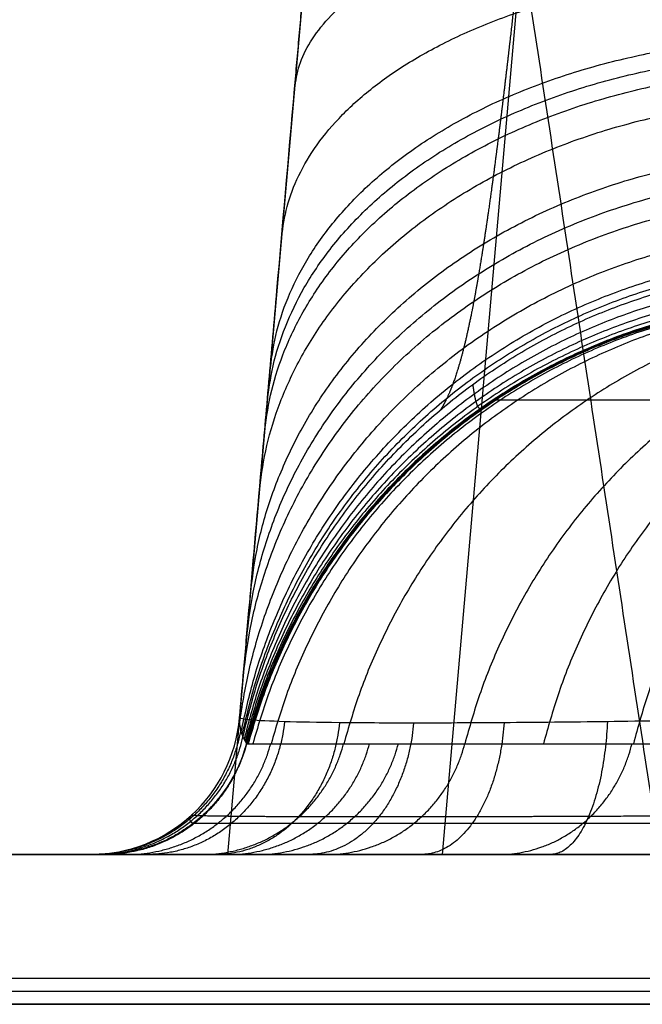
# Model space of a CAD drawing. Header units: millimetres. Extents: x -249 to 249, y -500 to 303.
# Tile 6 of 174: x -177 to -156, y 3 to 36. Entities that reach past the tile are written whole.
import ezdxf

# ---------------------------------------------------------------- set-up
doc = ezdxf.new("R2010")
doc.units = ezdxf.units.MM
doc.header["$MEASUREMENT"] = 0
doc.layers.add('Predefinito', color=7, linetype='Continuous', true_color=0x000000)

# ---------------------------------------------------------------- blocks, each defined once
blk = doc.blocks.new('FORMA50 LAVABO')
at = {"layer": 'Predefinito'}
for p, q in [((-158.589, -14.564, -195.227), (-169.601, -140.436, -206.239)), ((-158.589, -14.564, -150.511), (-169.601, -140.436, -150.511)), ((-163.362, -69.128, -250), (-170, -145, -250)), ((-162.831, -145, -247), (-156.248, -69.751, -247)), ((-204.725, -145, -125), (-174.582, -145, -125)), ((-177.297, -145, 102.363), (-140.941, -145, 102.363)), ((-164.464, -145, -247.133), (-164.464, -145, -226.298))]:
    blk.add_line(p, q, dxfattribs=at)
for centre in [(-174.582, -140, -206.239), (-174.582, -140, -94.783), (-174.582, -140, -150.511)]:
    blk.add_arc(centre, 5, 270, 355, dxfattribs=at)
at = {"layer": 'Predefinito', "extrusion": (0, 1, 0)}
for centre, radius, end in [((0, 0, -145), 204.725, 90), ((0, 0, -149.566), 209.726, 180)]:
    blk.add_arc(centre, radius, 0, end, dxfattribs=at)
at = {"layer": 'Predefinito', "extrusion": (1.35568e-16, 1, -4.06704e-16)}
blk.add_arc((0, 0, -149.132), 209.649, 0, 90, dxfattribs=at)
at = {"layer": 'Predefinito', "extrusion": (-1.36741e-13, 1, 9.27038e-14)}
blk.add_arc((0, 0, -150), 209.802, 32.47763, 35.79327, dxfattribs=at)
at = {"layer": 'Predefinito'}
for points, degree in [([(-176.891, -4.785, 175.306), (-165.855, -77.392, 165.805), (-154.82, -150, 156.304)], 2), ([(-169.601, -140.436, -206.239), (-169.601, -140.436, -150.511), (-169.601, -140.436, -94.783)], 2), ([(-169.365, -141.303, -0.003), (-169.365, -141.303, -0.002), (-169.365, -141.303, -0.001), (-169.365, -141.303, 0.001)], 3), ([(-170, -145, -250), (-187.363, -145, -250), (-204.725, -145, -250)], 2), ([(-204.725, -145), (-189.459, -145), (-174.193, -145)], 2), ([(-174.582, -145, -94.783), (-174.582, -145, -150.511), (-174.582, -145, -206.239)], 2), ([(-174.193, -145), (-174.193, -145, -0.001), (-174.193, -145, -0.002), (-174.193, -145, -0.003)], 3), ([(-124.203, -145, -247), (-143.517, -145, -247), (-162.831, -145, -247)], 2), ([(-151.212, -150, 145.437), (-158.084, -150, 138.292), (-164.403, -150, 130.713), (-170.178, -150, 122.706)], 3)]:
    blk.add_open_spline(points, degree=degree, dxfattribs=at)
for points, weights, degree in [([(-167.764, -119.441, -116.688), (-167.142, -112.335, -119.855), (-166.493, -104.915, -122.479), (-165.827, -97.296, -124.521)], [1, 0.994883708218, 0.994883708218, 1], 3), ([(-167.764, -119.441, -116.688), (-166.925, -109.85, -95.006), (-143.775, -113.51, -98.672)], [1, 0.64456870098, 0.999999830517], 2), ([(-168.197, -124.393, -114.045), (-167.11, -111.959, -94.111), (-144.159, -115.98, -97.313)], [1.0000066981, 0.647812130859, 0.99999999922], 2), ([(-168.592, -128.908, -110.743), (-167.287, -113.985, -92.941), (-144.568, -118.23, -95.613)], [0.99999988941, 0.651875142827, 0.999999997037], 2), ([(-168.685, -129.968, -109.815), (-167.33, -114.482, -92.603), (-144.675, -118.759, -95.134)], [0.999998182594, 0.653046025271, 1.00000002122], 2), ([(-168.775, -131, -108.846), (-167.373, -114.974, -92.246), (-144.786, -119.272, -94.633)], [0.999996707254, 0.654288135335, 1.00000014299], 2), ([(-168.946, -132.95, -106.813), (-167.457, -115.934, -91.483), (-145.012, -120.243, -93.579)], [1.00000274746, 0.656967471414, 1.00000005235], 2), ([(-169.247, -136.385, -102.394), (-167.617, -117.759, -89.757), (-145.494, -121.95, -91.276)], [1.00000068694, 0.663256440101, 0.999999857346], 2), ([(-169.377, -137.875, -100.011), (-167.693, -118.631, -88.785), (-145.758, -122.689, -90.023)], [1.00000090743, 0.666973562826, 1.0000000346], 2), ([(-169.494, -139.209, -97.515), (-167.767, -119.479, -87.732), (-146.041, -123.349, -88.701)], [1.00000005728, 0.671168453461, 0.999999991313], 2), ([(-169.602, -140.619, -92.07), (-167.094, -121.202, -85.424), (-146.674, -124.406, -85.904)], [0.983613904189, 0.689541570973, 0.99999977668], 2), ([(-169.546, -140.911, -86.504), (-166.112, -122.799, -82.742), (-147.441, -125.118, -82.882)], [0.961850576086, 0.714326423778, 0.999999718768], 2), ([(-169.514, -141.008, -83.775), (-165.866, -123.505, -81.223), (-147.9, -125.349, -81.261)], [0.955978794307, 0.725656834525, 0.999997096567], 2), ([(-169.489, -141.073, -81.076), (-165.757, -124.16, -79.576), (-148.424, -125.498, -79.56)], [0.95274304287, 0.736683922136, 1], 2), ([(-148.27, -125.89, -74.802), (-165.468, -124.401, -74.803), (-169.451, -141.153, -76.02)], [0.999999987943, 0.736769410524, 0.947208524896], 2), ([(-148.117, -126.207, -70.044), (-165.23, -124.57, -70.036), (-169.417, -141.217, -70.976)], [1.0000140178, 0.736340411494, 0.942781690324], 2), ([(-147.956, -126.446, -65.307), (-165.043, -124.656, -65.295), (-169.389, -141.265, -65.945)], [0.999998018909, 0.73521728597, 0.939420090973], 2), ([(-147.783, -126.605, -60.593), (-164.909, -124.649, -60.584), (-169.371, -141.294, -60.924)], [0.999997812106, 0.733312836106, 0.937153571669], 2), ([(-147.69, -126.651, -58.251), (-164.862, -124.606, -58.246), (-169.366, -141.302, -58.418)], [0.999996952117, 0.731999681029, 0.936451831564], 2), ([(-169.365, -141.303, -0.003), (-164.84, -124.536, -0.016), (-147.605, -126.665, -0.015)], [0.936201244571, 0.730582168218, 1], 2), ([(-147.641, -126.666, -57.084), (-164.845, -124.573, -57.081), (-169.365, -141.304, -57.165)], [0.999998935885, 0.731241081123, 0.936217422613], 2), ([(-147.616, -126.671, -56.502), (-164.838, -124.554, -56.501), (-169.364, -141.304, -56.539)], [0.999999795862, 0.730832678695, 0.936131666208], 2), ([(-147.6, -126.674, -55.901), (-164.834, -124.54, -55.901), (-169.364, -141.305, -55.91)], [0.999999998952, 0.730557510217, 0.936087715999], 2), ([(-147.6, -126.674, -56.06), (-164.834, -124.54, -56.06), (-169.364, -141.305, -56.069)], [1.00000007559, 0.730559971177, 0.936088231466], 2), ([(-147.6, -126.674, -56.139), (-164.834, -124.541, -56.138), (-169.364, -141.305, -56.148)], [1.00000033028, 0.730566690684, 0.93608923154], 2), ([(-147.604, -126.673, -56.211), (-164.835, -124.543, -56.211), (-169.364, -141.304, -56.226)], [0.999999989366, 0.730620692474, 0.936096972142], 2), ([(-147.596, -126.677, -50.82), (-164.831, -124.539, -50.82), (-169.364, -141.305, -50.828)], [0.99999952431, 0.730501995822, 0.936043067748], 2), ([(-147.603, -126.664, 0.911), (-164.838, -124.537, 1.017), (-169.362, -141.303, 1.046)], [0.999996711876, 0.730598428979, 0.936207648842], 2), ([(-147.594, -126.665, 1.824), (-164.828, -124.537, 2.037), (-169.353, -141.303, 2.091)], [1.00000019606, 0.730600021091, 0.936205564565], 2), ([(-147.56, -126.665, 3.643), (-164.79, -124.537, 4.068), (-169.314, -141.303, 4.178)], [0.999999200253, 0.730598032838, 0.936200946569], 2), ([(-147.426, -126.665, 7.27), (-164.64, -124.537, 8.118), (-169.16, -141.303, 8.339)], [0.999997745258, 0.730591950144, 0.936194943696], 2), ([(-146.891, -126.666, 14.484), (-164.044, -124.537, 16.175), (-168.548, -141.303, 16.617)], [0.999999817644, 0.730577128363, 0.936185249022], 2), ([(-144.774, -126.668, 28.754), (-161.68, -124.537, 32.112), (-166.121, -141.303, 32.992)], [0.999999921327, 0.730554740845, 0.936159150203], 2), ([(-141.254, -126.67, 42.812), (-157.75, -124.536, 47.812), (-162.084, -141.304, 49.124)], [1.00000010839, 0.730531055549, 0.936135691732], 2), ([(-138.963, -126.671, 49.745), (-155.192, -124.536, 55.554), (-159.457, -141.304, 57.079)], [0.999999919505, 0.730520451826, 0.936123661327], 2), ([(-136.347, -126.672, 56.521), (-152.27, -124.536, 63.122), (-156.455, -141.304, 64.855)], [0.999999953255, 0.730510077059, 0.936111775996], 2), ([(-147.589, -126.681, -40.659), (-164.828, -124.537, -40.659), (-169.364, -141.306, -40.663)], [0.999998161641, 0.730412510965, 0.935985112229], 2), ([(-169.225, -140.511, -210.141), (-169.678, -145, -210.231), (-174.104, -145, -211.108)], [1, 0.742391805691, 1.00000000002], 2), ([(-168.099, -140.568, -213.887), (-168.567, -145, -214.08), (-172.69, -145, -215.784)], [1, 0.746168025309, 1.00000000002], 2), ([(-166.264, -140.602, -217.334), (-166.708, -145, -217.631), (-170.392, -145, -220.09)], [1, 0.748483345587, 1.00000000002], 2), ([(-163.79, -140.614, -220.352), (-164.174, -145, -220.736), (-167.299, -145, -223.861)], [1, 0.749263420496, 1.00000000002], 2), ([(-160.772, -140.602, -222.826), (-161.068, -145, -223.27), (-163.528, -145, -226.954)], [1, 0.748483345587, 1.00000000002], 2), ([(-157.324, -140.568, -224.661), (-157.518, -145, -225.129), (-159.222, -145, -229.252)], [1, 0.746168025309, 1.00000000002], 2), ([(-169.564, -140.845, -88), (-170.277, -145, -87.986), (-174.491, -145, -87.901)], [1, 0.764531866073, 1], 2), ([(-174.372, -145, -81.019), (-170.351, -145, -81.066), (-169.489, -141.073, -81.076)], [1, 0.77926919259, 1], 2), ([(-169.37, -141.295, -60.783), (-170.364, -145, -60.779), (-174.2, -145, -60.766)], [1.00000000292, 0.793402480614, 1], 2), ([(-169.366, -141.302, -58.242), (-170.363, -145, -58.241), (-174.193, -145, -58.234)], [1.00001542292, 0.793854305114, 1.00001786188], 2), ([(-169.365, -141.303, -0.003), (-170.363, -145, -0.003), (-174.193, -145, -0.003)], [1, 0.793902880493, 1], 2), ([(-174.193, -145), (-170.363, -145, 0), (-169.365, -141.303, 0.001)], [1, 0.793902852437, 1], 2), ([(-174.193, -145, -0.002), (-170.363, -145, -0.001), (-169.365, -141.303, -0.001)], [1, 0.793902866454, 1], 2), ([(-173.363, -145, 16.975), (-169.552, -145, 16.602), (-168.559, -141.303, 16.505)], [1, 0.793916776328, 1], 2), ([(-170.863, -145, 33.893), (-167.107, -145, 33.148), (-166.128, -141.303, 32.954)], [1, 0.793937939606, 1], 2), ([(-169.973, -145, 38.106), (-166.237, -145, 37.268), (-165.263, -141.303, 37.05)], [1, 0.793942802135, 1], 2), ([(-168.982, -145, 42.283), (-165.268, -145, 41.354), (-164.3, -141.304, 41.111)], [1, 0.793947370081, 1], 2), ([(-166.702, -145, 50.529), (-163.038, -145, 49.418), (-162.083, -141.304, 49.129)], [1, 0.793956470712, 1], 2), ([(-160.961, -145, 66.591), (-157.423, -145, 65.128), (-156.5, -141.304, 64.746)], [1, 0.793975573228, 1], 2), ([(-169.364, -141.305, -55.703), (-170.363, -145, -55.703), (-174.191, -145, -55.702)], [0.999983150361, 0.794025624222, 0.999981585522], 2), ([(-169.364, -141.305, -50.639), (-170.363, -145, -50.639), (-174.191, -145, -50.639)], [1, 0.794038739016, 1], 2), ([(-169.364, -141.306, -40.512), (-170.363, -145, -40.512), (-174.19, -145, -40.512)], [1, 0.794079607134, 1], 2), ([(-171.152, -143.97, 0), (-171.152, -143.97, -0.001), (-171.152, -143.97, -0.002), (-171.152, -143.97, -0.003)], [0.896951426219, 0.896951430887, 0.896951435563, 0.896951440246], 3), ([(-174.582, -145, -206.239), (-174.582, -145, -220.851), (-164.289, -145, -231.144), (-149.677, -145, -231.144)], [1, 0.806524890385, 0.806524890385, 1], 3), ([(-162.831, -145, -247), (-165.566, -145, -247), (-168.086, -145, -248.055), (-170, -145, -250)], [1, 0.947969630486, 0.947969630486, 1], 3)]:
    blk.add_rational_spline(points, weights, degree=degree, dxfattribs=at)
for points, weights, knots in [([(-160.142, -113.879, -102.713), (-160.254, -114.944, -102.255), (-160.365, -115.967, -101.727), (-160.586, -117.935, -100.536), (-160.696, -118.88, -99.873), (-160.833, -120.014, -98.955), (-160.86, -120.238, -98.767), (-160.915, -120.681, -98.383), (-160.943, -120.901, -98.185), (-161.025, -121.549, -97.584), (-161.079, -121.966, -97.169), (-161.242, -123.173, -95.887), (-161.349, -123.922, -94.978), (-161.51, -124.966, -93.53), (-161.564, -125.3, -93.034), (-161.673, -125.941, -92.013), (-161.728, -126.249, -91.486), (-161.894, -127.121, -89.878), (-162.005, -127.638, -88.767), (-162.234, -128.552, -86.459), (-162.353, -128.95, -85.262), (-162.544, -129.465, -83.378), (-162.611, -129.623, -82.735), (-162.748, -129.912, -81.426), (-162.819, -130.043, -80.76), (-162.895, -130.162, -80.076)], [0.822284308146, 0.82276781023, 0.823304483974, 0.824510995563, 0.825180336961, 0.826126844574, 0.826321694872, 0.826723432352, 0.826930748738, 0.827568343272, 0.828014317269, 0.829424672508, 0.830460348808, 0.832212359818, 0.832829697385, 0.834144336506, 0.834844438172, 0.837063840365, 0.838700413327, 0.842425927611, 0.844512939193, 0.848158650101, 0.849463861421, 0.852261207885, 0.853755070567, 0.855363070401], [0, 0, 0, 0, 5.635931, 5.635931, 11.271863, 11.271863, 12.680846, 12.680846, 14.089828, 14.089828, 16.907794, 16.907794, 22.543726, 22.543726, 25.361691, 25.361691, 28.179657, 28.179657, 33.815588, 33.815588, 39.45152, 39.45152, 42.269485, 42.269485, 45.087451, 45.087451, 45.087451, 45.087451]), ([(-161.495, -130.108, -0.012), (-161.489, -130.114, -13.567), (-161.486, -130.118, -27.11), (-161.49, -130.117, -44.047), (-161.491, -130.116, -47.435), (-161.492, -130.116, -52.516), (-161.493, -130.115, -54.21), (-161.494, -130.115, -55.957), (-161.494, -130.115, -56.01), (-161.494, -130.115, -56.089), (-161.493, -130.115, -56.117), (-161.494, -130.115, -56.166), (-161.495, -130.116, -56.191), (-161.497, -130.117, -56.315), (-161.499, -130.118, -56.414), (-161.505, -130.122, -56.711), (-161.509, -130.124, -56.909), (-161.52, -130.129, -57.504), (-161.527, -130.131, -57.901), (-161.548, -130.134, -59.093), (-161.561, -130.133, -59.89), (-161.6, -130.115, -62.282), (-161.624, -130.087, -63.883), (-161.667, -130.003, -67.095), (-161.688, -129.948, -68.701), (-161.726, -129.808, -71.922), (-161.743, -129.725, -73.537), (-161.777, -129.535, -76.764), (-161.794, -129.428, -78.377), (-161.809, -129.308, -79.994)], [0.848281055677, 0.848128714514, 0.84806838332, 0.848144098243, 0.848165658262, 0.848204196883, 0.848218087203, 0.848233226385, 0.848233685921, 0.848234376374, 0.848228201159, 0.848247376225, 0.848256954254, 0.848304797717, 0.848342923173, 0.848456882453, 0.84853229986, 0.848757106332, 0.848905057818, 0.849344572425, 0.849631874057, 0.850484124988, 0.851031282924, 0.852099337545, 0.852644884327, 0.853703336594, 0.854215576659, 0.855287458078, 0.855847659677, 0.85638702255], [0, 0, 0, 0, 40.559973, 40.559973, 50.699966, 50.699966, 55.769963, 55.769963, 55.9284, 55.9284, 56.007619, 56.007619, 56.086838, 56.086838, 56.403712, 56.403712, 57.037462, 57.037462, 58.304961, 58.304961, 60.839959, 60.839959, 65.909956, 65.909956, 70.979953, 70.979953, 76.049949, 76.049949, 81.119946, 81.119946, 81.119946, 81.119946]), ([(0, -129.845, 161.088), (-5.261, -129.845, 161.088), (-10.505, -129.845, 160.83), (-20.954, -129.845, 159.805), (-26.16, -129.845, 159.037), (-32.645, -129.845, 157.751), (-33.94, -129.845, 157.477), (-36.529, -129.845, 156.897), (-37.824, -129.845, 156.59), (-41.694, -129.845, 155.621), (-44.248, -129.845, 154.914), (-51.831, -129.845, 152.613), (-56.782, -129.845, 150.84), (-66.48, -129.845, 146.824), (-71.228, -129.844, 144.581), (-78.195, -129.844, 140.861), (-80.492, -129.844, 139.562), (-83.898, -129.844, 137.523), (-85.027, -129.844, 136.828), (-87.271, -129.844, 135.407), (-88.388, -129.844, 134.681), (-93.911, -129.844, 130.991), (-98.149, -129.844, 127.844), (-106.276, -129.843, 121.173), (-110.165, -129.843, 117.648), (-117.594, -129.843, 110.223), (-121.135, -129.843, 106.322), (-125.338, -129.842, 101.205), (-126.167, -129.842, 100.169), (-127.803, -129.842, 98.073), (-128.609, -129.842, 97.014), (-130.981, -129.842, 93.815), (-132.503, -129.842, 91.652), (-136.898, -129.841, 85.072), (-139.598, -129.841, 80.563), (-144.546, -129.841, 71.306), (-146.794, -129.84, 66.558), (-149.823, -129.84, 59.254), (-150.775, -129.84, 56.789), (-152.562, -129.84, 51.797), (-153.399, -129.839, 49.264), (-155.707, -129.839, 41.65), (-156.984, -129.839, 36.535), (-159.032, -129.838, 26.229), (-159.802, -129.838, 21.037), (-160.576, -129.837, 13.192), (-160.77, -129.837, 10.568), (-160.965, -129.837, 6.616), (-161.014, -129.837, 5.297), (-161.063, -129.837, 3.314), (-161.075, -129.837, 2.652), (-161.088, -129.837, 1.659), (-161.091, -129.837, 1.33), (-161.095, -129.837, 0.659), (-161.096, -129.837, 0.324), (-161.095, -129.837, -0.012)], [0.848965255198, 0.848965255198, 0.848965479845, 0.848966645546, 0.848967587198, 0.848968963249, 0.848969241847, 0.848969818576, 0.848970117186, 0.848971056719, 0.848971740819, 0.848974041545, 0.848975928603, 0.848980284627, 0.848982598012, 0.848986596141, 0.848988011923, 0.848990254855, 0.848991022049, 0.848992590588, 0.848993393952, 0.848997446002, 0.849000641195, 0.849007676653, 0.849011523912, 0.849019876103, 0.849024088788, 0.849029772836, 0.849030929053, 0.849033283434, 0.849034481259, 0.849038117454, 0.849040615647, 0.849048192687, 0.849053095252, 0.849063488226, 0.849069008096, 0.849077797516, 0.849080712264, 0.849086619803, 0.849089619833, 0.849098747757, 0.849105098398, 0.849118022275, 0.849124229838, 0.849133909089, 0.849137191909, 0.849142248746, 0.849143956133, 0.849146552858, 0.849147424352, 0.849148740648, 0.849150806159, 0.849144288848, 0.849141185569, 0.849138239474], [0, 0, 0, 0, 16.637006, 16.637006, 33.274012, 33.274012, 37.433264, 37.433264, 41.592515, 41.592515, 49.911018, 49.911018, 66.548024, 66.548024, 83.18503, 83.18503, 91.503533, 91.503533, 95.662785, 95.662785, 99.822036, 99.822036, 116.459042, 116.459042, 133.096049, 133.096049, 149.733055, 149.733055, 153.892306, 153.892306, 158.051558, 158.051558, 166.370061, 166.370061, 183.007067, 183.007067, 199.644073, 199.644073, 207.962576, 207.962576, 216.281079, 216.281079, 232.918085, 232.918085, 249.555091, 249.555091, 257.873594, 257.873594, 262.032846, 262.032846, 264.112471, 264.112471, 265.152284, 265.152284, 266.192097, 266.192097, 266.192097, 266.192097]), ([(-171.204, -143.686, -94.783), (-171.263, -143.74, -92.547), (-171.273, -143.787, -90.267), (-171.265, -143.858, -85.683), (-171.248, -143.883, -83.37), (-171.239, -143.896, -81.056)], [0.868638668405, 0.874074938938, 0.878708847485, 0.885823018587, 0.888294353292, 0.889634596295], [0, 0, 0, 0, 6.882536, 6.882536, 13.765072, 13.765072, 13.765072, 13.765072]), ([(-171.239, -143.896, -81.056), (-171.208, -143.934, -74.33), (-171.169, -143.959, -67.548), (-171.155, -143.968, -59.931), (-171.153, -143.969, -59.085), (-171.152, -143.97, -57.394), (-171.152, -143.97, -56.547), (-171.152, -143.97, -54.015), (-171.151, -143.97, -52.327), (-171.151, -143.97, -47.263), (-171.151, -143.97, -43.888), (-171.151, -143.971, -27.009), (-171.151, -143.97, -13.505), (-171.152, -143.97, -0.003)], [0.889634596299, 0.893385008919, 0.895861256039, 0.896806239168, 0.896884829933, 0.896986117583, 0.897001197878, 0.897009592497, 0.8970147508, 0.897028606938, 0.897035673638, 0.897056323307, 0.8970200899, 0.89695144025], [0, 0, 0, 0, 20.268717, 20.268717, 22.802307, 22.802307, 25.335896, 25.335896, 30.403076, 30.403076, 40.537434, 40.537434, 81.074868, 81.074868, 81.074868, 81.074868]), ([(-149.677, -143.686, -227.766), (-151.09, -143.696, -227.777), (-152.505, -143.705, -227.648), (-155.281, -143.719, -227.114), (-156.642, -143.726, -226.71), (-159.257, -143.736, -225.642), (-160.511, -143.74, -224.978), (-162.862, -143.745, -223.416), (-163.96, -143.746, -222.517), (-165.955, -143.746, -220.522), (-166.853, -143.745, -219.424), (-168.416, -143.74, -217.073), (-169.08, -143.736, -215.819), (-170.148, -143.726, -213.205), (-170.552, -143.719, -211.843), (-171.085, -143.705, -209.068), (-171.214, -143.696, -207.652), (-171.204, -143.686, -206.239)], [0.868638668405, 0.869593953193, 0.870450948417, 0.871940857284, 0.872573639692, 0.873594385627, 0.873982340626, 0.874501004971, 0.874631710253, 0.874631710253, 0.874501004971, 0.873982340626, 0.873594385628, 0.872573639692, 0.871940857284, 0.870450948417, 0.869593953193, 0.868638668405], [0, 0, 0, 0, 4.899578, 4.899578, 9.799156, 9.799156, 14.698734, 14.698734, 19.598312, 19.598312, 24.49789, 24.49789, 29.397467, 29.397467, 34.297045, 34.297045, 39.196623, 39.196623, 39.196623, 39.196623]), ([(0, -143.97, 171.151), (-5.587, -143.97, 171.151), (-11.171, -143.97, 170.878), (-19.542, -143.97, 170.055), (-22.332, -143.97, 169.711), (-26.515, -143.97, 169.091), (-27.91, -143.97, 168.866), (-30.685, -143.97, 168.384), (-32.068, -143.97, 168.126), (-38.955, -143.97, 166.754), (-44.382, -143.97, 165.391), (-55.074, -143.97, 162.144), (-60.338, -143.97, 160.261), (-68.111, -143.97, 157.039), (-70.682, -143.97, 155.9), (-74.506, -143.97, 154.089), (-75.775, -143.97, 153.469), (-78.288, -143.97, 152.203), (-79.535, -143.97, 151.555), (-85.717, -143.97, 148.246), (-90.503, -143.97, 145.372), (-99.761, -143.97, 139.182), (-104.233, -143.97, 135.865), (-112.861, -143.97, 128.788), (-117.018, -143.97, 125.026), (-125.004, -143.97, 117.042), (-128.771, -143.97, 112.881), (-135.866, -143.97, 104.234), (-139.193, -143.97, 99.746), (-143.856, -143.97, 92.77), (-145.355, -143.97, 90.404), (-147.52, -143.97, 86.792), (-148.227, -143.97, 85.578), (-149.615, -143.97, 83.128), (-150.295, -143.97, 81.892), (-153.619, -143.97, 75.67), (-156.014, -143.97, 70.596), (-160.29, -143.97, 60.262), (-162.17, -143.97, 55.002), (-164.605, -143.97, 46.97), (-165.352, -143.97, 44.269), (-166.374, -143.97, 40.183), (-166.699, -143.97, 38.815), (-167.315, -143.97, 36.067), (-167.607, -143.97, 34.685), (-168.978, -143.97, 27.77), (-169.794, -143.97, 22.229), (-170.881, -143.97, 11.128), (-171.153, -143.969, 5.568), (-171.152, -143.97, 0)], [0.897044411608, 0.897044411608, 0.897043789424, 0.897043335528, 0.897043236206, 0.897043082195, 0.897043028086, 0.897042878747, 0.89704278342, 0.897042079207, 0.897040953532, 0.897039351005, 0.897038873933, 0.897037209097, 0.897036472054, 0.897035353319, 0.897034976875, 0.897034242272, 0.897033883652, 0.897032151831, 0.897031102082, 0.897027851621, 0.897025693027, 0.89702202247, 0.897020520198, 0.897016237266, 0.897013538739, 0.897008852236, 0.897006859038, 0.897002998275, 0.897001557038, 0.896999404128, 0.896998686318, 0.896997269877, 0.896996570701, 0.896993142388, 0.896990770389, 0.896984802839, 0.896981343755, 0.896976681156, 0.896975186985, 0.896972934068, 0.896972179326, 0.896970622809, 0.89696981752, 0.896965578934, 0.89696178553, 0.896954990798, 0.896949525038, 0.896951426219], [0, 0, 0, 0, 17.106569, 17.106569, 25.659854, 25.659854, 29.936497, 29.936497, 34.213139, 34.213139, 51.319708, 51.319708, 68.426278, 68.426278, 76.979562, 76.979562, 81.256205, 81.256205, 85.532847, 85.532847, 102.639417, 102.639417, 119.745986, 119.745986, 136.852555, 136.852555, 153.959125, 153.959125, 171.065694, 171.065694, 179.618979, 179.618979, 183.895621, 183.895621, 188.172264, 188.172264, 205.278833, 205.278833, 222.385403, 222.385403, 230.938687, 230.938687, 235.21533, 235.21533, 239.491972, 239.491972, 256.598541, 256.598541, 273.705111, 273.705111, 273.705111, 273.705111])]:
    blk.add_rational_spline(points, weights, degree=3, knots=knots, dxfattribs=at)
for points, knots in [([(-169.601, -140.436, -94.783), (-169.558, -139.947, -95.982), (-169.511, -139.403, -97.162), (-169.405, -138.198, -99.484), (-169.348, -137.545, -100.609), (-169.164, -135.443, -103.872), (-169.025, -133.849, -105.901), (-168.789, -131.16, -108.719), (-168.706, -130.209, -109.624), (-168.534, -128.243, -111.319), (-168.445, -127.225, -112.115), (-168.169, -124.068, -114.344), (-167.973, -121.826, -115.624), (-167.764, -119.441, -116.688)], [-0.03098926, -0.03098926, -0.03098926, -0.03098926, -0.0271156, -0.0271156, -0.02324194, -0.02324194, -0.01549463, -0.01549463, -0.01162097, -0.01162097, -0.00774731, -0.00774731, 0, 0, 0, 0]), ([(-169.601, -140.436, -94.783), (-169.615, -140.596, -92.554), (-169.592, -140.736, -90.29), (-169.537, -140.954, -85.71), (-169.506, -141.03, -83.396), (-169.489, -141.073, -81.076)], [-0.01372666, -0.01372666, -0.01372666, -0.01372666, -0.00686333, -0.00686333, 0, 0, 0, 0]), ([(-149.677, -140.436, -226.163), (-150.987, -140.464, -226.166), (-152.296, -140.489, -226.04), (-154.861, -140.534, -225.536), (-156.118, -140.552, -225.158), (-158.531, -140.583, -224.164), (-159.688, -140.595, -223.549), (-161.857, -140.61, -222.103), (-162.869, -140.614, -221.274), (-164.711, -140.614, -219.431), (-165.541, -140.61, -218.419), (-166.986, -140.595, -216.25), (-167.602, -140.583, -215.093), (-168.596, -140.552, -212.68), (-168.973, -140.534, -211.424), (-169.477, -140.489, -208.858), (-169.603, -140.464, -207.549), (-169.601, -140.436, -206.239)], [-3.923193, -3.923193, -3.923193, -3.923193, -3.727793, -3.727793, -3.532393, -3.532393, -3.336993, -3.336993, -3.141593, -3.141593, -2.946193, -2.946193, -2.750793, -2.750793, -2.555393, -2.555393, -2.359993, -2.359993, -2.359993, -2.359993]), ([(-169.489, -141.073, -81.076), (-169.463, -141.131, -77.713), (-169.438, -141.18, -74.354), (-169.406, -141.236, -69.34), (-169.397, -141.252, -67.656), (-169.381, -141.278, -64.288), (-169.375, -141.288, -62.605), (-169.369, -141.298, -60.112), (-169.367, -141.3, -59.277), (-169.365, -141.303, -58.024), (-169.365, -141.303, -57.607), (-169.365, -141.304, -56.981), (-169.364, -141.304, -56.772), (-169.364, -141.304, -56.459), (-169.364, -141.304, -56.355), (-169.364, -141.304, -56.198), (-169.364, -141.305, -56.146), (-169.364, -141.305, -56.04), (-169.364, -141.305, -55.987), (-169.364, -141.305, -54.239), (-169.364, -141.305, -52.545), (-169.364, -141.305, -47.46), (-169.364, -141.305, -44.07), (-169.363, -141.306, -27.121), (-169.364, -141.305, -13.563), (-169.365, -141.303, -0.003)], [-0.08107513, -0.08107513, -0.08107513, -0.08107513, -0.07092623, -0.07092623, -0.06590581, -0.06590581, -0.0608854, -0.0608854, -0.05834885, -0.05834885, -0.05708057, -0.05708057, -0.05644644, -0.05644644, -0.05612937, -0.05612937, -0.05597083, -0.05597083, -0.0558123, -0.0558123, -0.0507392, -0.0507392, -0.04059136, -0.04059136, 0, 0, 0, 0]), ([(-169.365, -141.303, 0.001), (-169.366, -141.302, 5.51), (-169.097, -141.303, 11.012), (-168.021, -141.303, 21.997), (-167.214, -141.303, 27.48), (-165.857, -141.303, 34.323), (-165.568, -141.303, 35.69), (-164.958, -141.303, 38.41), (-164.637, -141.304, 39.763), (-163.625, -141.304, 43.807), (-162.886, -141.304, 46.48), (-160.477, -141.304, 54.427), (-158.616, -141.304, 59.633), (-154.385, -141.304, 69.859), (-152.015, -141.304, 74.88), (-148.726, -141.304, 81.037), (-148.052, -141.304, 82.26), (-146.679, -141.304, 84.684), (-145.979, -141.304, 85.886), (-143.837, -141.304, 89.46), (-142.353, -141.304, 91.801), (-137.74, -141.305, 98.705), (-134.447, -141.305, 103.145), (-127.426, -141.305, 111.703), (-123.698, -141.305, 115.82), (-115.796, -141.305, 123.72), (-111.683, -141.305, 127.443), (-103.144, -141.305, 134.446), (-98.719, -141.305, 137.728), (-89.558, -141.305, 143.854), (-84.822, -141.305, 146.697), (-78.704, -141.305, 149.972), (-77.471, -141.305, 150.613), (-74.983, -141.305, 151.867), (-73.728, -141.305, 152.48), (-69.944, -141.306, 154.272), (-67.4, -141.306, 155.399), (-59.708, -141.306, 158.587), (-54.498, -141.306, 160.451), (-43.919, -141.306, 163.664), (-38.548, -141.306, 165.012), (-31.733, -141.306, 166.37), (-30.365, -141.306, 166.625), (-27.618, -141.306, 167.102), (-26.238, -141.306, 167.325), (-22.098, -141.306, 167.939), (-19.338, -141.306, 168.279), (-11.054, -141.306, 169.093), (-5.529, -141.306, 169.364), (0, -141.306, 169.364)], [-0.2669879, -0.2669879, -0.2669879, -0.2669879, -0.2503012, -0.2503012, -0.2336144, -0.2336144, -0.2294427, -0.2294427, -0.225271, -0.225271, -0.2169277, -0.2169277, -0.2002409, -0.2002409, -0.1835542, -0.1835542, -0.1793825, -0.1793825, -0.1752108, -0.1752108, -0.1668674, -0.1668674, -0.1501807, -0.1501807, -0.133494, -0.133494, -0.1168072, -0.1168072, -0.1001205, -0.1001205, -0.0834337, -0.0834337, -0.079262, -0.079262, -0.0750903, -0.0750903, -0.066747, -0.066747, -0.0500602, -0.0500602, -0.0333735, -0.0333735, -0.0292018, -0.0292018, -0.0250301, -0.0250301, -0.0166867, -0.0166867, 0, 0, 0, 0]), ([(-174.372, -145, -81.019), (-174.398, -145, -83.313), (-174.445, -145, -85.607), (-174.537, -145, -90.194), (-174.582, -145, -92.488), (-174.582, -145, -94.783)], [-0.01376468, -0.01376468, -0.01376468, -0.01376468, -0.00688234, -0.00688234, 0, 0, 0, 0]), ([(-174.193, -145, -0.003), (-174.191, -145, -13.506), (-174.19, -145, -27.009), (-174.19, -145, -43.887), (-174.19, -145, -47.263), (-174.191, -145, -54.015), (-174.188, -145, -57.39), (-174.223, -145, -67.517), (-174.294, -145, -74.268), (-174.372, -145, -81.019)], [-0.08101622, -0.08101622, -0.08101622, -0.08101622, -0.04050811, -0.04050811, -0.03038108, -0.03038108, -0.02025406, -0.02025406, 0, 0, 0, 0]), ([(0, -145, 174.19), (-5.686, -145, 174.19), (-11.369, -145, 173.912), (-19.889, -145, 173.074), (-22.728, -145, 172.725), (-26.986, -145, 172.093), (-28.405, -145, 171.864), (-31.23, -145, 171.374), (-32.637, -145, 171.111), (-39.647, -145, 169.714), (-45.17, -145, 168.328), (-56.052, -145, 165.024), (-61.41, -145, 163.106), (-69.321, -145, 159.828), (-71.937, -145, 158.668), (-75.829, -145, 156.825), (-77.12, -145, 156.195), (-79.678, -145, 154.905), (-80.947, -145, 154.246), (-87.239, -145, 150.878), (-92.11, -145, 147.953), (-101.532, -145, 141.653), (-106.084, -145, 138.278), (-114.865, -145, 131.075), (-119.096, -145, 127.246), (-127.223, -145, 119.12), (-131.057, -145, 114.886), (-138.278, -145, 106.085), (-141.665, -145, 101.518), (-146.41, -145, 94.418), (-147.936, -145, 92.009), (-150.139, -145, 88.333), (-150.86, -145, 87.098), (-152.272, -145, 84.605), (-152.964, -145, 83.347), (-156.347, -145, 77.014), (-158.785, -145, 71.85), (-163.136, -145, 61.333), (-165.05, -145, 55.978), (-167.528, -145, 47.804), (-168.288, -145, 45.056), (-169.329, -145, 40.897), (-169.66, -145, 39.504), (-170.287, -145, 36.707), (-170.584, -145, 35.301), (-171.98, -145, 28.264), (-172.81, -145, 22.624), (-173.917, -145, 11.326), (-174.193, -145, 5.668), (-174.193, -145)], [-0.274025, -0.274025, -0.274025, -0.274025, -0.2568984, -0.2568984, -0.2483352, -0.2483352, -0.2440535, -0.2440535, -0.2397719, -0.2397719, -0.2226453, -0.2226453, -0.2055187, -0.2055187, -0.1969555, -0.1969555, -0.1926738, -0.1926738, -0.1883922, -0.1883922, -0.1712656, -0.1712656, -0.1541391, -0.1541391, -0.1370125, -0.1370125, -0.1198859, -0.1198859, -0.1027594, -0.1027594, -0.0941961, -0.0941961, -0.0899144, -0.0899144, -0.0856328, -0.0856328, -0.0685062, -0.0685062, -0.0513797, -0.0513797, -0.0428164, -0.0428164, -0.0385348, -0.0385348, -0.0342531, -0.0342531, -0.0171266, -0.0171266, 0, 0, 0, 0]), ([(-220, -150), (-220, -150, 14.637), (-217.071, -150, 43.816), (-204.207, -150, 85.63), (-183.49, -150, 123.933), (-155.797, -150, 157.323), (-122.238, -150, 184.602), (-84.108, -150, 204.801), (-42.849, -150, 217.21), (0, -150, 221.395), (42.849, -150, 217.21), (84.108, -150, 204.801), (122.238, -150, 184.602), (155.797, -150, 157.323), (183.49, -150, 123.933), (204.207, -150, 85.63), (217.071, -150, 43.816), (220, -150, 14.637), (220, -150)], [0, 0, 0, 0, 0.0428795, 0.085759, 0.1286385, 0.171518, 0.2143975, 0.257277, 0.3001565, 0.343036, 0.3859155, 0.428795, 0.4716745, 0.514554, 0.5574335, 0.600313, 0.6431924, 0.6860719, 0.6860719, 0.6860719, 0.6860719]), ([(0, -150, 220), (-14.283, -150, 220), (-42.849, -150, 217.21), (-84.108, -150, 204.801), (-122.238, -150, 184.602), (-155.797, -150, 157.323), (-183.49, -150, 123.933), (-204.207, -150, 85.63), (-217.071, -150, 43.816), (-220, -150, 14.637), (-220, -150, -19.883), (-220, -150, -60.523), (-220, -150, -123.352), (-220, -150, -186.996), (-220, -150, -229.167), (-220, -150, -250)], [644.52195, 644.52195, 644.52195, 644.52195, 692.499946, 740.477941, 788.455936, 836.433931, 884.411926, 932.389921, 980.367916, 1028.345911, 1028.345911, 1093.520409, 1158.694906, 1223.869403, 1289.043901, 1289.043901, 1289.043901, 1289.043901]), ([(-170.178, -150, 122.706), (-167.289, -149.999, 126.711), (-164.26, -149.999, 130.614), (-157.933, -149.999, 138.198), (-154.635, -149.999, 141.878), (-151.212, -150, 145.437)], [-0.19678447, -0.19678447, -0.19678447, -0.19678447, -0.18207236, -0.18207236, -0.16736026, -0.16736026, -0.16736026, -0.16736026])]:
    blk.add_open_spline(points, degree=3, knots=knots, dxfattribs=at)
blk = doc.blocks.new('MBF 50 S')
at = {"layer": 'Predefinito'}
blk.add_blockref('FORMA50 LAVABO', (0, 153, 250), dxfattribs=at)

msp = doc.modelspace()

# ---------------------------------------------------------------- block references
at = {"layer": 'Predefinito'}
msp.add_blockref('MBF 50 S', (0, 0), dxfattribs=at)

doc.saveas('drawing.dxf')
